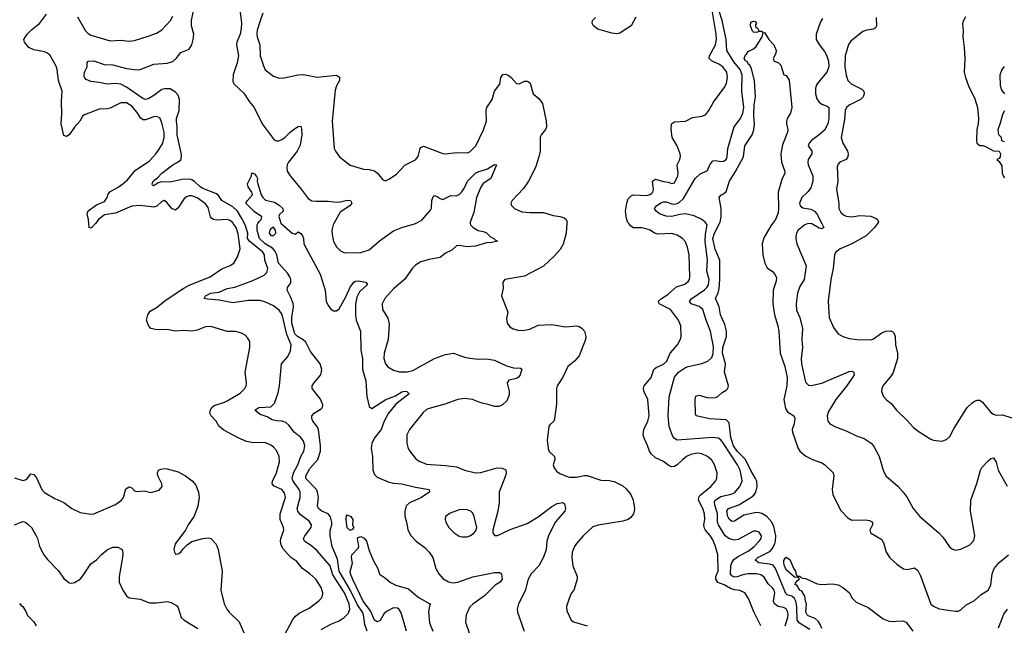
# Model space of a CAD drawing. Header units: inches. Extents: x 2001573 to 2220545, y 644482 to 846830.
# Tile 156 of 256: x 2061267 to 2068489, y 697053 to 701495. Entities that reach past the tile are written whole.
import ezdxf

# ---------------------------------------------------------------- set-up
doc = ezdxf.new("R2010")
doc.units = ezdxf.units.IN
doc.header["$MEASUREMENT"] = 0
doc.layers.add('C0669', color=7, linetype='Continuous')
doc.layers.add('C0760', color=7, linetype='Continuous')

msp = doc.modelspace()

# ---------------------------------------------------------------- linework, layer by layer
at = {"layer": 'C0669', "color": 5}
for points, elevation in [([(2061822.2, 700000), (2061796.5, 699970), (2061790, 699965.1), (2061776, 699970), (2061774.1, 700000)], 380), ([(2063170, 696907.7), (2063270, 697094.4), (2063290, 697119.5), (2063317.8, 697142.2), (2063390, 697179.5), (2063464.2, 697235.8), (2063478, 697250), (2063488.2, 697270), (2063489.7, 697290), (2063478, 697330), (2063438.7, 697390), (2063396.4, 697430), (2063340.3, 697470), (2063299.9, 697519.9), (2063256.4, 697550), (2063197.1, 697617.1), (2063184, 697644), (2063179.8, 697670), (2063182.8, 697690), (2063203.9, 697750), (2063201.8, 697770), (2063177.7, 697830), (2063176.9, 697870), (2063216.5, 697990), (2063210, 698023.6), (2063190, 698049.8), (2063133, 698073), (2063119.4, 698090), (2063120.9, 698110), (2063149.9, 698170), (2063172.9, 698252.9), (2063170.7, 698290.7), (2063150, 698336.2), (2063130, 698359.7), (2063110, 698374.7), (2063072.1, 698392.1), (2062970, 698393), (2062930, 698401.3), (2062870, 698426.9), (2062764.6, 698484.6), (2062731.3, 698510), (2062708, 698550), (2062671.5, 698590), (2062661.6, 698610), (2062666.5, 698633.5), (2062676.2, 698650), (2062694.1, 698665.9), (2062770, 698689.4), (2062790, 698700.2), (2062883.3, 698756.7), (2062917.4, 698790), (2062928.2, 698810), (2062931.3, 698830), (2062921.7, 698910), (2062956.4, 699090), (2062954, 699134), (2062939.5, 699159.5), (2062920.2, 699180.2), (2062895.3, 699195.3), (2062850, 699207.3), (2062790, 699207.8), (2062670, 699243.6), (2062630, 699242.4), (2062570, 699217.4), (2062530, 699211.2), (2062470, 699216), (2062410, 699211.3), (2062350, 699223.5), (2062290, 699219.1), (2062262.5, 699222.5), (2062228.7, 699230), (2062212.5, 699252.5), (2062198.4, 699290), (2062206.3, 699330), (2062224, 699356), (2062270, 699384), (2062340.6, 699439.4), (2062470, 699526), (2062510, 699546.6), (2062664.7, 699610), (2062750, 699666.9), (2062810, 699691.7), (2062836.9, 699710), (2062864.7, 699755.3), (2062885.5, 699814.5), (2062870, 699923.7), (2062854.9, 699970), (2062833.6, 700000)], 380), ([(2063478.5, 697021.5), (2063550, 697060.6), (2063610, 697086.4), (2063648, 697110), (2063679.1, 697140.9), (2063689.8, 697170.2), (2063683, 697210), (2063649.9, 697290), (2063563.1, 697423.1), (2063544.8, 697490), (2063450, 697600.2), (2063410, 697634.1), (2063356.8, 697670), (2063349.8, 697690), (2063359.4, 697710), (2063405, 697770), (2063406.8, 697790), (2063390, 697817.2), (2063325.2, 697865.2), (2063306.1, 697890), (2063303.2, 697910), (2063324.3, 697990), (2063324.1, 698030), (2063317.3, 698050), (2063272.1, 698110), (2063265.5, 698130), (2063275.4, 698170), (2063307.4, 698230), (2063329.9, 698290.1), (2063350.6, 698330), (2063358.3, 698370), (2063350, 698402.9), (2063328.6, 698430), (2063279.8, 698470), (2063241.3, 698521.3), (2063220, 698540), (2063193.2, 698550), (2063150, 698551.8), (2063119, 698559), (2063082.8, 698582.8), (2063030, 698599.8), (2062991.8, 698630), (2063021.2, 698650), (2063110, 698656), (2063137, 698683), (2063162.1, 698757.9), (2063173.6, 698810), (2063188.3, 698970), (2063234.5, 699025.5), (2063253.8, 699066.2), (2063259.4, 699110), (2063226.3, 699186.3), (2063193.1, 699333.1), (2063170, 699364.6), (2063130, 699396.5), (2063070, 699423.1), (2063030, 699435.1), (2062944.6, 699435.4), (2062830, 699419.3), (2062730, 699437.1), (2062644, 699444), (2062620.9, 699450), (2062629.8, 699470), (2062670, 699489), (2062730, 699497.6), (2062790, 699523.8), (2062845.8, 699534.2), (2062978.1, 699581.9), (2063060, 699620), (2063080.2, 699639.8), (2063087.2, 699670), (2063066.2, 699730), (2063062, 699770), (2063049.4, 699790), (2062953.4, 699870), (2062938.4, 699890), (2062940.1, 699930), (2062923.4, 699983.4), (2062915.3, 700000)], 360), ([(2063814.6, 697010), (2063798.4, 697058.4), (2063789.9, 697130), (2063781.1, 697150), (2063743.7, 697203.7), (2063692.3, 697312.3), (2063611.3, 697450), (2063598.6, 697538.6), (2063559.9, 697630), (2063545, 697710), (2063545.6, 697750), (2063556.5, 697790), (2063557.2, 697810), (2063547.3, 697847.3), (2063528.7, 697870), (2063482.8, 697890), (2063459.2, 697910), (2063451.7, 697930), (2063458.8, 697990), (2063452.7, 698030), (2063444.1, 698050), (2063365.4, 698130), (2063365.9, 698150), (2063396, 698204), (2063453.4, 698270), (2063472.5, 698330), (2063472.3, 698370), (2063458, 698490), (2063449.8, 698510), (2063418.5, 698550), (2063411, 698570), (2063409.8, 698590), (2063426, 698610), (2063479.2, 698640.8), (2063488.5, 698650), (2063491.8, 698670), (2063472.7, 698712.7), (2063411.5, 698790), (2063413, 698810), (2063425.4, 698830), (2063474.8, 698890), (2063484.4, 698930), (2063471.2, 698970), (2063400.1, 699060.1), (2063365.2, 699130), (2063347.3, 699147.3), (2063303.9, 699170), (2063285.9, 699190), (2063262.3, 699270), (2063262.3, 699310), (2063274.5, 699390), (2063273.4, 699413.4), (2063257, 699457), (2063228, 699510), (2063232, 699530), (2063254.8, 699565.2), (2063255.5, 699590), (2063249.1, 699610), (2063233.7, 699633.7), (2063166, 699710), (2063153, 699770), (2063139.5, 699799.5), (2063120.3, 699820.3), (2063067.2, 699850), (2063025.8, 699890), (2063008.9, 699950), (2063009, 699990), (2063014.8, 700000)], 340), ([(2063184.3, 700000), (2063266, 699930), (2063290, 699922), (2063310, 699938.8), (2063330, 699927.7), (2063342.4, 699910), (2063348.5, 699890), (2063350.7, 699850), (2063470, 699628.2), (2063508.4, 699510), (2063514.8, 699430), (2063530, 699397.4), (2063550, 699371.8), (2063570, 699358.7), (2063590, 699360.3), (2063610, 699374.9), (2063658.2, 699461.8), (2063690, 699532.4), (2063717.6, 699570), (2063730, 699577.8), (2063750, 699580.3), (2063806, 699570), (2063816.3, 699556.3), (2063816.3, 699550), (2063760.5, 699499.5), (2063741, 699459), (2063730.8, 699409.2), (2063729.3, 699329.3), (2063734.7, 699290), (2063767.6, 699210), (2063770.2, 699070), (2063781.1, 699010), (2063781.1, 698930), (2063804.8, 698844.8), (2063813.9, 698730), (2063830, 698657.3), (2063850, 698643.7), (2063952.6, 698710), (2064023.5, 698736.5), (2064070, 698765.3), (2064090, 698770.1), (2064106.9, 698766.9), (2064123, 698750), (2064025.2, 698674.8), (2063971.1, 698610), (2063940.5, 698550), (2063917.5, 698490), (2063872.4, 698430), (2063849.3, 698390), (2063845.8, 698350), (2063854.9, 698290), (2063858, 698190), (2063870, 698158.8), (2063890, 698139.1), (2063970, 698104.2), (2064010, 698094.9), (2064070, 698090.9), (2064170, 698066.8), (2064270.8, 698050), (2064273.4, 698030), (2064210, 697989), (2064126.4, 697950), (2064101.3, 697930), (2064092, 697890), (2064092.2, 697852.2), (2064105.5, 697810), (2064114.6, 697754.6), (2064134.7, 697714.7), (2064175.5, 697670), (2064241.2, 697621.2), (2064271.6, 697590), (2064296.5, 697550), (2064318.7, 697470), (2064340.3, 697430), (2064370, 697396.4), (2064411.3, 697371.3), (2064445.5, 697365.5), (2064481.2, 697370), (2064590, 697409.5), (2064750, 697439.6), (2064790, 697440.5), (2064802, 697430), (2064804.9, 697390), (2064790.4, 697370), (2064753.7, 697346.3), (2064675.8, 697270), (2064590, 697207.6), (2064570, 697187.3), (2064542, 697130), (2064535.9, 697075.9), (2064567.3, 696990)], 340), ([(2063571, 700000), (2063565.4, 699990), (2063556.5, 699950), (2063558.2, 699918.2), (2063569.2, 699869.2), (2063590.4, 699830), (2063619.6, 699799.6), (2063650, 699784.9), (2063770, 699786.2), (2063830, 699807.6), (2063906.9, 699873.1), (2064010, 699945.8), (2064070, 699971.8), (2064163.4, 699996.6), (2064170.2, 700000)], 360), ([(2064571.5, 700000), (2064572.7, 699990), (2064593.4, 699970), (2064630, 699948.5), (2064670, 699941.3), (2064690, 699932), (2064721.1, 699901.1), (2064746, 699890), (2064756.8, 699876.8), (2064771.3, 699870), (2064730, 699859.6), (2064690, 699858.9), (2064610, 699833.1), (2064550, 699828.9), (2064490, 699839.7), (2064470, 699836.4), (2064436.1, 699803.9), (2064390, 699782), (2064350.2, 699749.8), (2064270, 699736.5), (2064210, 699719.2), (2064170, 699693.6), (2064148, 699672), (2064089.1, 699590), (2064010, 699521.5), (2063944.6, 699450), (2063925.3, 699410), (2063928.5, 699370), (2063966.8, 699306.8), (2063976.3, 699263.7), (2063969.1, 699150), (2063940.8, 699050), (2063936.9, 699010), (2063950.2, 698970.2), (2063968.3, 698948.3), (2064010, 698924.4), (2064050, 698912.6), (2064108.5, 698911.6), (2064150, 698922.4), (2064309.9, 699010.1), (2064390, 699040.2), (2064447.9, 699047.9), (2064530, 699020.3), (2064570, 699013.1), (2064630, 699004.4), (2064690, 699006.4), (2064750, 698998.4), (2064837, 698957), (2064890, 698941.3), (2064939.5, 698939.5), (2064950, 698931.3), (2064936.9, 698890), (2064926, 698874), (2064910, 698864), (2064854.8, 698850), (2064844.7, 698835.3), (2064842, 698830), (2064856.4, 698770), (2064856.7, 698743.3), (2064840.9, 698699.1), (2064807.3, 698670), (2064782.6, 698657.4), (2064750, 698656.9), (2064710, 698671), (2064650, 698684), (2064588.8, 698708.8), (2064530, 698716.8), (2064480.7, 698710), (2064385.4, 698674.6), (2064270, 698644.2), (2064250, 698635.1), (2064226.9, 698613.1), (2064125.3, 698490), (2064105.7, 698450), (2064106.4, 698390), (2064117.6, 698350), (2064128.5, 698330), (2064173.8, 698273.8), (2064196.9, 698256.9), (2064250, 698234.3), (2064390, 698225), (2064470, 698214.2), (2064530, 698191.4), (2064610, 698171.3), (2064650, 698173.6), (2064770, 698208.9), (2064805.7, 698205.7), (2064832, 698192), (2064834.9, 698170), (2064830.4, 698150), (2064784.9, 698030), (2064784.2, 697950), (2064775.2, 697890), (2064738, 697750), (2064737.3, 697730), (2064750, 697711), (2064770.9, 697710.9), (2064865.4, 697754.6), (2064990, 697800.7), (2065070, 697848), (2065170, 697924), (2065210, 697945.5), (2065250, 697952.9), (2065263.1, 697943.1), (2065270.3, 697910.4), (2065265.3, 697890), (2065194.7, 697810), (2065145.8, 697710), (2065134.5, 697670), (2065128.3, 697608.3), (2065108.6, 697551.4), (2065076.1, 697490), (2065019.6, 697430), (2064997.3, 697390), (2064975.1, 697304.9), (2064925.3, 697210), (2064915.8, 697170), (2064918.4, 697150), (2064967.4, 697010)], 360), ([(2065281.2, 700000), (2065275.9, 699930), (2065252.5, 699847.5), (2065231.5, 699810), (2065190, 699762.6), (2065110, 699688.2), (2064970, 699613.3), (2064824.7, 699590), (2064810.8, 699570), (2064814, 699526), (2064801, 699470), (2064846.8, 699350), (2064837.5, 699302.5), (2064843.8, 699270), (2064862.5, 699242.5), (2064886.4, 699226.4), (2064930, 699215.3), (2064970, 699216.5), (2065010, 699226), (2065070, 699254.9), (2065170, 699260.2), (2065270, 699242.6), (2065350, 699249.1), (2065370, 699244.4), (2065390, 699232.8), (2065408.9, 699210), (2065418.6, 699170), (2065416.5, 699150), (2065370.2, 699030), (2065336.1, 698990), (2065286.9, 698950), (2065250, 698873.3), (2065210.2, 698809.9), (2065204.7, 698790), (2065203.5, 698676.5), (2065190, 698568), (2065185.5, 698550), (2065156.5, 698523.5), (2065148.2, 698510), (2065136.5, 698410), (2065142.2, 698350), (2065150, 698328.5), (2065190.6, 698290), (2065193, 698270), (2065180.2, 698230), (2065186.8, 698206.8), (2065204.5, 698184.5), (2065230, 698166.4), (2065270, 698148), (2065299.9, 698139.9), (2065350, 698139), (2065408.8, 698151.2), (2065430, 698151.3), (2065530, 698117.2), (2065590, 698116.1), (2065627.1, 698107.1), (2065690, 698075.8), (2065714.4, 698054.4), (2065750, 698012.7), (2065767.9, 697970), (2065776.1, 697910), (2065774.3, 697890), (2065768.9, 697871.1), (2065750, 697842.7), (2065730, 697829.3), (2065690, 697816.2), (2065510, 697788.3), (2065470, 697775.4), (2065400.3, 697710), (2065350, 697653.6), (2065335.3, 697630), (2065320.3, 697590), (2065317.6, 697550), (2065324.4, 697490), (2065357.1, 697410), (2065357.1, 697390), (2065330.4, 697310), (2065314.9, 697290), (2065296.4, 697250), (2065278, 697190), (2065279.1, 697159.1), (2065311, 697090), (2065330, 697077.3), (2065428.8, 697048.8)], 380), ([(2066703, 697050), (2066650.7, 697150.7), (2066612, 697250), (2066585.1, 697290), (2066550, 697307.9), (2066510, 697312.8), (2066481.8, 697321.8), (2066433.1, 697350), (2066387.3, 697367.3), (2066372, 697390), (2066373.2, 697410), (2066390.5, 697450.5), (2066388.1, 697570), (2066370.6, 697630), (2066350, 697679.7), (2066330, 697715), (2066297.3, 697750), (2066286.9, 697770), (2066284.9, 697790), (2066291.4, 697830), (2066288.9, 697870), (2066277, 697910), (2066246.8, 697970), (2066247.8, 697990), (2066256.3, 698003.7), (2066336.8, 698070), (2066370.8, 698110), (2066380.3, 698130), (2066383.5, 698170), (2066363.8, 698230), (2066343.3, 698263.3), (2066311, 698291), (2066270, 698311.5), (2066235.2, 698315.2), (2066190, 698305.5), (2066157, 698290), (2066130, 698269.8), (2066090, 698228.7), (2066070, 698216.8), (2066050, 698214.6), (2066030, 698222), (2065990, 698255.3), (2065930, 698282.4), (2065899.8, 698310), (2065886.4, 698330), (2065872.7, 698372.7), (2065846.3, 698426.3), (2065840.7, 698450), (2065844.5, 698490), (2065874.8, 698550), (2065885, 698590), (2065874, 698710), (2065845.1, 698770), (2065842, 698790), (2065848.5, 698810), (2065898, 698870), (2065918.3, 698930), (2065936, 698944), (2065990, 698969.2), (2066013.1, 698990), (2066039.3, 699050), (2066092.6, 699110), (2066112.5, 699147.5), (2066118, 699170), (2066115.8, 699250), (2066099.3, 699290), (2066039.8, 699370), (2065958.3, 699410), (2065952.3, 699430), (2065974, 699450), (2066021.6, 699478.4), (2066085.6, 699534.4), (2066145.4, 699554.6), (2066170, 699573.7), (2066179.3, 699590), (2066182.9, 699610), (2066176.8, 699770), (2066166.2, 699826.2), (2066150, 699865.6), (2066129.8, 699889.9), (2066090, 699915.6), (2066050, 699925.6), (2065950, 699921.9), (2065924, 699930), (2065891.3, 699951.3), (2065870, 699958.9), (2065830, 699967.9), (2065770, 699968.4), (2065750, 699981.3), (2065734.2, 700000)], 380), ([(2066882.6, 697050), (2066901.4, 697110), (2066904.3, 697130), (2066901.3, 697150), (2066890, 697172.8), (2066870, 697183.2), (2066830, 697191.9), (2066802.9, 697210), (2066795.9, 697230), (2066806.8, 697290), (2066801.6, 697310), (2066788.6, 697328.6), (2066756.5, 697356.5), (2066726.4, 697406.4), (2066702.7, 697422.7), (2066670.3, 697430.4), (2066609.2, 697430.8), (2066570, 697424.1), (2066530, 697407.6), (2066510, 697406.2), (2066490, 697415.9), (2066481.5, 697430), (2066483.1, 697490), (2066489.6, 697510.4), (2066505, 697535), (2066539.5, 697560.5), (2066610, 697597.4), (2066654.4, 697630), (2066692.1, 697670), (2066705.1, 697690), (2066707.8, 697710), (2066690, 697735.8), (2066670, 697743.5), (2066650, 697744), (2066536.7, 697683.3), (2066510, 697678.5), (2066490, 697681.7), (2066469.6, 697689.6), (2066442.5, 697710), (2066391.7, 697790), (2066386.2, 697810), (2066385.7, 697870), (2066364.6, 697935.4), (2066362.7, 697957.3), (2066368.9, 697971.1), (2066410, 697997.6), (2066485.4, 698014.6), (2066510, 698025.1), (2066549.8, 698070), (2066565.7, 698110), (2066564.9, 698130), (2066550.9, 698190), (2066533.1, 698230), (2066430, 698385.5), (2066410, 698412.5), (2066390, 698426.3), (2066350, 698429.2), (2066090, 698411.7), (2066070, 698422.2), (2066058.8, 698438.8), (2066029.9, 698510), (2066023.2, 698590), (2066031.7, 698728.3), (2066070, 698871.7), (2066100.3, 698910), (2066150, 698943), (2066170, 698951.8), (2066270, 698972.9), (2066315.1, 698990), (2066343.3, 699016.7), (2066354.5, 699045.5), (2066355.8, 699095.8), (2066333.3, 699210), (2066302.5, 699290), (2066278.8, 699370), (2066251.3, 699391.3), (2066192.3, 699410), (2066180.5, 699430), (2066196.5, 699450), (2066290, 699514.5), (2066307.1, 699530), (2066319, 699550), (2066323.2, 699590), (2066308.1, 699650), (2066312.3, 699730), (2066294.8, 699870), (2066297.5, 699922.5), (2066309.8, 699990), (2066302.4, 700000)], 360), ([(2067062.8, 697022.8), (2066987.7, 697067.7), (2066970.5, 697090), (2066967.1, 697190), (2066958.7, 697230), (2066950, 697248.7), (2066930, 697265.4), (2066897, 697277), (2066886.6, 697286.6), (2066810.3, 697470.3), (2066793.4, 697493.4), (2066770, 697501.6), (2066689.6, 697510), (2066661.4, 697530), (2066680.7, 697550), (2066770, 697594.2), (2066787.3, 697612.7), (2066804.8, 697650), (2066811.2, 697670), (2066813.2, 697710), (2066797.3, 697777.3), (2066783.4, 697810), (2066746.9, 697850), (2066710, 697872.3), (2066690, 697878.9), (2066670, 697880.9), (2066578.5, 697861.5), (2066510, 697815.9), (2066490, 697813.8), (2066470, 697832.2), (2066462.3, 697850), (2066453, 697890), (2066466, 697910), (2066542.8, 697937.2), (2066630, 697990.6), (2066651.7, 698008.3), (2066666.7, 698030), (2066677.4, 698070), (2066672.7, 698110), (2066664.4, 698130), (2066628.7, 698188.7), (2066590.9, 698270), (2066529.7, 698329.7), (2066503.2, 698370), (2066483.5, 698430), (2066470, 698537.7), (2066450, 698558.9), (2066327.6, 698567.6), (2066229.5, 698589.5), (2066223.3, 698603.3), (2066221.4, 698710), (2066226.9, 698733.1), (2066250, 698740.2), (2066310, 698724.1), (2066350, 698720.6), (2066370, 698723.8), (2066388.1, 698731.9), (2066420.4, 698759.6), (2066450, 698776.9), (2066460.3, 698790), (2066465.6, 698810), (2066437, 698910), (2066443.9, 698970), (2066421.2, 699050), (2066424.9, 699090), (2066450.3, 699170), (2066451.5, 699210), (2066438.5, 699258.5), (2066407.6, 699330), (2066398.2, 699390), (2066370.5, 699450), (2066389.3, 699490.7), (2066397, 699523), (2066401.8, 699590), (2066401.5, 699730), (2066367.6, 699812.4), (2066351.1, 699890), (2066362.1, 699930), (2066399.5, 700000)], 340), ([(2066789.3, 700000), (2066776.6, 699983.4), (2066725, 699895), (2066713, 699850), (2066717.2, 699770), (2066731.3, 699710), (2066750, 699675.8), (2066787.7, 699647.8), (2066803.8, 699630), (2066815.8, 699610), (2066817.7, 699597.7), (2066813.7, 699570), (2066793.2, 699510), (2066792, 699410), (2066803.5, 699330), (2066828.4, 699250), (2066836.2, 699210), (2066844.3, 699050), (2066879, 698950), (2066895.7, 698870), (2066893.6, 698810), (2066872.4, 698710), (2066883.1, 698643.1), (2066897.6, 698617.6), (2066944.9, 698590), (2066952.8, 698572.8), (2066947.7, 698530), (2066933.8, 698490), (2066934.3, 698470), (2066977.1, 698350), (2066990, 698330.7), (2067033.5, 698293.5), (2067081, 698270), (2067150, 698244.9), (2067170, 698232), (2067234.9, 698170), (2067239.3, 698150), (2067227.3, 698050), (2067230.6, 698010), (2067290, 697894), (2067340.9, 697840.9), (2067370, 697824), (2067470, 697826.8), (2067501, 697821), (2067522, 697810), (2067521, 697790), (2067502, 697750), (2067507.7, 697730), (2067590, 697682), (2067604.9, 697650), (2067621.6, 697590), (2067650, 697547.3), (2067700.6, 697500.6), (2067750, 697466), (2067777.5, 697462.5), (2067830, 697474), (2067854.9, 697454.9), (2067874.7, 697414.7), (2067950, 697208), (2067970, 697192.7), (2068010, 697173), (2068130, 697155.5), (2068150, 697156.3), (2068170, 697166.8), (2068210, 697204), (2068270, 697234.8), (2068320.4, 697279.6), (2068370, 697310.4), (2068390, 697346.8), (2068400.8, 697430), (2068414.5, 697470), (2068450, 697513), (2068520.4, 697570)], 340), ([(2067149.8, 700000), (2067164.9, 699970), (2067150, 699961.3), (2067130, 699966.6), (2067076.7, 699996.7), (2067050, 699999.1), (2067026.9, 699990), (2066978, 699950), (2066965.6, 699930), (2066960.2, 699910), (2066959.1, 699890), (2066966.7, 699850), (2067035.8, 699690), (2067020.2, 699590), (2066990, 699538.3), (2066971.6, 699490), (2066962.9, 699410), (2066965.1, 699365.1), (2066990.2, 699310), (2067008.1, 699230), (2067005, 699150), (2067008.6, 699090), (2066999.3, 699010), (2067001.5, 698970), (2067030, 698836), (2067053.7, 698813.7), (2067072, 698812), (2067149.6, 698830), (2067350, 698915.3), (2067370, 698916.3), (2067386, 698910), (2067386.9, 698890), (2067376.3, 698870), (2067332.4, 698807.6), (2067252.2, 698710), (2067199.6, 698620.4), (2067190.3, 698590), (2067194, 698550), (2067210.4, 698530), (2067250, 698507.4), (2067330, 698478.5), (2067410, 698439.1), (2067462, 698422), (2067512.2, 698390), (2067530.3, 698370), (2067570.4, 698290), (2067599.3, 698190), (2067620.5, 698150), (2067710.2, 698070.2), (2067746.4, 698030), (2067776.4, 697990), (2067820.4, 697910), (2067868.2, 697850), (2068010, 697727.7), (2068038.3, 697698.3), (2068087.8, 697627.8), (2068110, 697610.5), (2068130, 697603), (2068169.5, 697610.5), (2068236.6, 697643.4), (2068265.1, 697674.9), (2068273.6, 697710), (2068241.7, 697890), (2068242.6, 697970), (2068286.6, 698093.4), (2068314, 698190), (2068324.2, 698210), (2068370, 698260.3), (2068390, 698275.8), (2068410, 698280.5), (2068428.9, 698250), (2068442.9, 698190), (2068510, 698072.4)], 360), ([(2067558.5, 700000), (2067536, 699970), (2067475.6, 699910), (2067370, 699851.9), (2067284.7, 699815.3), (2067251.5, 699788.4), (2067244.2, 699770), (2067233.8, 699670), (2067215.8, 699590), (2067196.5, 699430), (2067205.3, 699310), (2067237.3, 699237.3), (2067270, 699190.8), (2067304.7, 699170), (2067350, 699155.5), (2067410, 699148.4), (2067510, 699146.7), (2067530, 699154), (2067590, 699197), (2067619, 699210), (2067653.3, 699213.3), (2067670, 699207.7), (2067678.5, 699198.6), (2067688.5, 699170), (2067691.7, 699110), (2067705.8, 699050), (2067706, 699010), (2067673.2, 698906.8), (2067658.2, 698881.8), (2067599.1, 698810), (2067590.6, 698790), (2067588.1, 698768.1), (2067604, 698730), (2067622, 698710), (2067659.2, 698679.2), (2067697.3, 698630), (2067776.2, 698556.2), (2067823.4, 698503.4), (2067857.5, 698477.5), (2067950, 698418.8), (2067970, 698410.8), (2068030, 698402.8), (2068065.4, 698414.6), (2068090, 698438.8), (2068121.8, 698498.2), (2068217.4, 698650), (2068250, 698683.1), (2068270, 698697.6), (2068290, 698704.4), (2068310, 698703.8), (2068330, 698690.5), (2068390, 698614.9), (2068410, 698601.3), (2068430, 698594.9), (2068475.6, 698595.6), (2068612.7, 698552.7)], 380), ([(2061230, 698134), (2061290, 698115.3), (2061317, 698123), (2061350, 698164), (2061370, 698158), (2061390, 698135.5), (2061428.7, 698048.7), (2061450, 698026.4), (2061524.1, 697984.1), (2061590, 697954.6), (2061648.9, 697908.9), (2061710, 697880.4), (2061790, 697868.4), (2061810, 697870.4), (2061970, 697939.5), (2062014.5, 697970), (2062029.7, 697990.4), (2062046.5, 698053.5), (2062070, 698067.3), (2062090, 698061), (2062110, 698038), (2062130, 698033.7), (2062180.3, 698040.3), (2062230, 698026), (2062290, 698044.6), (2062312.4, 698070), (2062309.6, 698090), (2062279.7, 698150), (2062277.6, 698170), (2062286, 698190), (2062302.5, 698197.5), (2062330, 698202.6), (2062350, 698201.1), (2062430, 698179.6), (2062483.8, 698150), (2062532.7, 698112.7), (2062559.5, 698079.5), (2062578.3, 698030), (2062584.2, 697990), (2062574.4, 697925.6), (2062547.2, 697852.8), (2062502.8, 697790), (2062482.8, 697750), (2062406.8, 697650), (2062398, 697610), (2062402, 697590), (2062410, 697574), (2062430, 697578), (2062448, 697590), (2062465.6, 697614.4), (2062496, 697644), (2062530, 697666.8), (2062609.6, 697690.4), (2062650, 697694), (2062670, 697690.7), (2062708.1, 697648.1), (2062724, 697610), (2062752, 697450), (2062742.4, 697310), (2062767.2, 697210), (2062786.4, 697170), (2062802.4, 697150), (2062877.5, 697077.5), (2062913.3, 696993.3)], 380), ([(2061230, 697788.9), (2061290, 697815.3), (2061310, 697808.8), (2061330, 697793.1), (2061352.7, 697770), (2061388.9, 697710), (2061398.3, 697690), (2061413.1, 697630), (2061444.9, 697570), (2061470, 697536.4), (2061550, 697454.4), (2061590, 697396.4), (2061630, 697363.8), (2061650, 697361.6), (2061670, 697366.4), (2061710, 697392.4), (2061730, 697414.9), (2061790, 697504.4), (2061830, 697533.4), (2061867.1, 697572.9), (2061910, 697606), (2061950, 697625.3), (2061986, 697626), (2062018, 697610), (2062022.5, 697582.5), (2062022, 697550), (2061997.4, 697410), (2061997.6, 697370), (2062023.1, 697310), (2062050, 697268), (2062070, 697255.5), (2062150, 697244.9), (2062218.7, 697218.7), (2062270, 697216.9), (2062350, 697228), (2062379, 697219), (2062418, 697198), (2062430, 697181), (2062450.4, 697110), (2062473.4, 697090), (2062574, 697030)], 360), ([(2064104.8, 697010), (2064064.6, 697144.6), (2064050, 697168.3), (2064037.7, 697177.7), (2064010, 697180.7), (2063962.5, 697157.5), (2063941.3, 697138.7), (2063910, 697087.6), (2063890, 697077.8), (2063870, 697091), (2063839.4, 697159.4), (2063786.1, 697230), (2063710, 697389.7), (2063694.6, 697430), (2063692.3, 697447.7), (2063709.4, 697509.4), (2063700.9, 697550), (2063704.5, 697570), (2063750, 697618), (2063754.5, 697630), (2063744, 697690), (2063750, 697698), (2063770, 697704), (2063779.9, 697699.9), (2063793, 697693), (2063810.5, 697670.5), (2063830, 697602), (2063858.8, 697530), (2063893.4, 697470), (2063906.8, 697426.8), (2063950, 697398.8), (2063985.8, 697365.8), (2064026.4, 697346.4), (2064119.8, 697319.8), (2064190, 697260.2), (2064270, 697212), (2064282, 697210), (2064275.3, 697204.7), (2064266.3, 697153.7), (2064273.1, 697070), (2064297.5, 697010)], 320), ([(2067150, 697029.7), (2067139.5, 697059.5), (2067122.8, 697082.8), (2067102, 697102), (2067050, 697122), (2067042, 697130), (2067034, 697150), (2067038, 697210), (2067030, 697228.7), (2067026.1, 697266.1), (2067003.1, 697303.1), (2066990, 697309.7), (2066966, 697346), (2066955.3, 697350), (2066958, 697362), (2066975.3, 697384.7), (2066986, 697390), (2066982, 697402), (2066950, 697406), (2066890, 697460.7), (2066875.6, 697490), (2066872.5, 697507.5), (2066872.9, 697527.1), (2066879, 697541), (2066890, 697552), (2066915.5, 697535.5), (2066946.4, 697466.4), (2066958, 697450), (2066962, 697422), (2066970, 697414), (2066990, 697412), (2067002, 697402), (2067030, 697396), (2067116.7, 697356.7), (2067150, 697352), (2067230, 697356), (2067270, 697350.8), (2067304.7, 697330), (2067350, 697294), (2067372.7, 697252.8), (2067403.6, 697223.6), (2067490, 697182.3), (2067600.4, 697100.4), (2067650, 697081.1), (2067744.4, 697084.4), (2067770, 697076.3), (2067817.1, 697010)], 320), ([(2061266, 697210), (2061271.3, 697210), (2061278, 697198), (2061290, 697191.3), (2061313.2, 697153.2), (2061324.5, 697124.5), (2061370, 697078), (2061388.2, 697048.2)], 340), ([(2068445.3, 697034.7), (2068485.6, 697134.4), (2068512.8, 697170)], 320)]:
    msp.add_lwpolyline(points, dxfattribs=dict(at, elevation=elevation))
for points, elevation in [([(2063130, 699974), (2063110, 699962), (2063101, 699950), (2063097.3, 699930), (2063110, 699911), (2063130, 699911), (2063145.2, 699930), (2063144, 699950)], 340), ([(2063690, 697749.3), (2063670, 697768), (2063661.8, 697830), (2063664.6, 697855.4), (2063670, 697864), (2063696, 697850), (2063711.3, 697830), (2063707.1, 697787.1), (2063718, 697770), (2063705.4, 697754.6)], 320), ([(2064542.3, 697902.3), (2064490, 697899.1), (2064424.9, 697875), (2064390.6, 697850), (2064386.7, 697830), (2064392.4, 697810), (2064415.8, 697770), (2064452.7, 697730), (2064490, 697707), (2064510, 697702.6), (2064550, 697701.3), (2064570, 697708.2), (2064594.5, 697725.5), (2064613.6, 697746.4), (2064619.5, 697770), (2064599.7, 697850), (2064590, 697875.1), (2064577, 697890)], 360)]:
    msp.add_lwpolyline(points, close=True, dxfattribs=dict(at, elevation=elevation))
at = {"layer": 'C0760', "color": 5}
for points, elevation in [([(2062915.3, 700000), (2062897.3, 700037.3), (2062864.3, 700090), (2062830, 700122.1), (2062750, 700169.1), (2062725.8, 700205.8), (2062710, 700218.8), (2062610, 700256.6), (2062589.9, 700270), (2062549.3, 700309.3), (2062530, 700319.9), (2062510, 700324.2), (2062457, 700323), (2062370, 700303.9), (2062310, 700305.6), (2062282, 700298), (2062250, 700276.2), (2062241.5, 700281.4), (2062238.7, 700290), (2062245.1, 700310), (2062281.3, 700338.7), (2062309.6, 700370.4), (2062390, 700431.5), (2062430, 700451.6), (2062452.6, 700470), (2062452.9, 700507.1), (2062423.1, 700650), (2062422.6, 700710), (2062416.2, 700750), (2062416.9, 700770), (2062437.1, 700830), (2062440.3, 700910), (2062430, 700940.6), (2062410, 700964.3), (2062370, 700987.3), (2062330, 700988.7), (2062310, 700982.8), (2062250, 700938.2), (2062210, 700914.7), (2062190, 700909), (2062170, 700917.5), (2062050, 701000.2), (2062010, 701022.2), (2061970, 701026.8), (2061910, 701021.6), (2061850, 701035.3), (2061790, 701041.3), (2061755.9, 701055.9), (2061742.7, 701070), (2061740.1, 701080.1), (2061743, 701110), (2061760.9, 701150), (2061761.5, 701178.5), (2061769.5, 701190.5), (2061810, 701193.4), (2061887, 701167), (2061950, 701163.1), (2062050, 701137.2), (2062130, 701126.7), (2062150, 701129), (2062250, 701169.1), (2062350, 701176), (2062390, 701189.2), (2062414.7, 701210), (2062450, 701253.4), (2062510, 701279.5), (2062528.6, 701310), (2062540.2, 701350), (2062544.9, 701390), (2062526.4, 701450), (2062527.1, 701490), (2062552.6, 701607.4)], 360), ([(2062880.2, 701590), (2062893.4, 701470), (2062892.5, 701430), (2062884.4, 701390), (2062859, 701330), (2062858, 701310), (2062871.2, 701228.8), (2062861.9, 701178.2), (2062832, 701090), (2062830, 701041), (2062841.2, 701021.2), (2062910, 700954.9), (2062952, 700892.1), (2062986.4, 700850), (2063044.6, 700730), (2063134.7, 700614.7), (2063150, 700607.2), (2063167.4, 700607.4), (2063190, 700616.5), (2063211.5, 700630), (2063251.5, 700670), (2063290, 700698.7), (2063310, 700712.7), (2063330, 700714.8), (2063335.2, 700695.3), (2063335.8, 700650), (2063324.6, 700575.4), (2063301.7, 700530), (2063239.6, 700450), (2063229.2, 700430), (2063225.8, 700410), (2063230, 700384.9), (2063250, 700350.4), (2063332.9, 700252.9), (2063384, 700184), (2063410, 700167.3), (2063442.9, 700162.9), (2063530, 700163.2), (2063590, 700156.6), (2063620.9, 700159.1), (2063670, 700171.6), (2063694, 700170), (2063703, 700150), (2063687.7, 700130), (2063617.6, 700082.4), (2063571, 700000)], 360), ([(2066302.4, 700000), (2066295.1, 700010), (2066270, 700029.8), (2066215.2, 700055.2), (2066149.8, 700069.9), (2066110, 700066), (2066050, 700052.1), (2066010, 700053.5), (2065961, 700070), (2065934.8, 700090), (2065923.5, 700110), (2065938.2, 700130), (2065970, 700152.2), (2065990, 700159.8), (2066010, 700159.8), (2066050, 700144.6), (2066070, 700142.8), (2066090, 700145.9), (2066105.3, 700154.7), (2066135.7, 700184.3), (2066222.6, 700330), (2066256.9, 700363.1), (2066312.2, 700387.8), (2066330, 700430.3), (2066350, 700460.7), (2066370, 700463.2), (2066410, 700453.7), (2066430, 700457.3), (2066448, 700470), (2066456.8, 700490), (2066462, 700550), (2066507.4, 700710), (2066552.8, 700770), (2066571.2, 700808.8), (2066578.7, 700850), (2066563.4, 700970), (2066566.8, 701090), (2066550.9, 701130), (2066506.2, 701186.2), (2066454.5, 701270), (2066448.1, 701350), (2066420.6, 701490), (2066383.1, 701603.1)], 360), ([(2061774.1, 700000), (2061772.3, 700030), (2061761.5, 700070), (2061770, 700093.1), (2061830, 700137.2), (2061890, 700160.4), (2061909.6, 700190), (2061914.2, 700210), (2061928.4, 700231.6), (2061990, 700266), (2062023.1, 700290), (2062058.5, 700321.5), (2062113.3, 700390), (2062220, 700460), (2062265.1, 700510), (2062290, 700545.3), (2062316.1, 700590), (2062326.5, 700630), (2062325.7, 700670), (2062310, 700738), (2062294, 700774), (2062270, 700786), (2062250, 700783.1), (2062190, 700760.2), (2062170, 700760.7), (2062154.4, 700774.4), (2062130, 700814), (2062090, 700860.6), (2062050, 700885), (2062010, 700886.2), (2061930, 700846), (2061910, 700840.9), (2061850, 700838.4), (2061742.5, 700797.5), (2061731.1, 700788.9), (2061708.9, 700750), (2061670, 700707.8), (2061630, 700651.5), (2061610, 700638), (2061590, 700644.5), (2061572.3, 700730), (2061576.2, 700803.8), (2061574.2, 700894.2), (2061579.9, 700970), (2061551.1, 701050), (2061542.2, 701130), (2061535, 701155), (2061490, 701231.5), (2061471.5, 701250), (2061450, 701258.7), (2061370, 701274.5), (2061334.5, 701290), (2061302, 701330), (2061298.4, 701350), (2061322, 701390), (2061356.6, 701423.4), (2061413.6, 701466.4), (2061465, 701535)], 380), ([(2061690, 701516), (2061750, 701414), (2061770, 701393), (2061790, 701381.4), (2061930, 701340.2), (2062005.8, 701345.8), (2062070, 701337.4), (2062110, 701343.1), (2062210, 701373.1), (2062270, 701396.9), (2062310, 701419.6), (2062372.3, 701490), (2062390, 701521.6)], 380), ([(2063050, 701542.7), (2063030, 701486.6), (2063010, 701417.2), (2063007.3, 701390), (2063008.9, 701368.9), (2063027.9, 701310), (2063030.2, 701230.2), (2063055.6, 701155.6), (2063068.4, 701128.4), (2063130, 701080.3), (2063170, 701066.9), (2063207.9, 701067.9), (2063310, 701090.9), (2063350, 701093.6), (2063450, 701074.6), (2063590, 701087), (2063612.8, 701072.8), (2063611.7, 701050), (2063591.5, 701010), (2063581.6, 700978.4), (2063559.7, 700750), (2063574.4, 700550), (2063583.8, 700530), (2063613.4, 700490), (2063690, 700428.5), (2063790, 700398.9), (2063830, 700396.5), (2063870, 700385.3), (2063892.7, 700370), (2063930, 700320.7), (2063950, 700314), (2063975.9, 700324.1), (2064030, 700362), (2064093.1, 700426.9), (2064170, 700466.7), (2064188.7, 700491.3), (2064205.4, 700550), (2064210, 700557.1), (2064230, 700567), (2064370, 700513.4), (2064390, 700511.3), (2064470, 700521.1), (2064550, 700518.4), (2064570, 700526.7), (2064612.8, 700570), (2064670, 700686.8), (2064691.5, 700750), (2064689.6, 700830), (2064693.6, 700850), (2064732, 700910), (2064749.7, 700970.3), (2064790, 701021), (2064796.9, 701070), (2064810, 701094), (2064830, 701094.3), (2064850, 701087.4), (2064871.6, 701071.6), (2064910, 701028.2), (2064930, 701024.9), (2064970, 701043.1), (2064990, 701045.3), (2064999.7, 701039.7), (2065010.3, 701030), (2065032.4, 700950), (2065075.8, 700915.8), (2065101, 700881), (2065128, 700750), (2065131.3, 700710), (2065123.1, 700690), (2065091.7, 700650), (2065085.5, 700630), (2065083.6, 700530), (2065075.2, 700490), (2065050.2, 700409.8), (2064999.5, 700310), (2064963.6, 700256.4), (2064879.1, 700170), (2064870.6, 700150), (2064873.2, 700133.2), (2064896, 700110), (2064950, 700086.4), (2065010, 700080.3), (2065110, 700079.6), (2065179.6, 700059.6), (2065232.3, 700052.3), (2065261.8, 700041.8), (2065274.9, 700030), (2065282, 700010), (2065281.2, 700000)], 380), ([(2065734.2, 700000), (2065727.7, 700007.7), (2065716.7, 700036.7), (2065711.6, 700090), (2065719.2, 700150), (2065730, 700180.3), (2065754.8, 700205.2), (2065770, 700209.2), (2065866.2, 700206.2), (2065890, 700211.7), (2065900.6, 700219.4), (2065911.9, 700230), (2065916.1, 700250), (2065909.8, 700310), (2065930, 700324.7), (2065990, 700307.3), (2066023.4, 700303.4), (2066050, 700293), (2066070, 700297.3), (2066093.8, 700350), (2066097.2, 700370), (2066088.5, 700430), (2066109.6, 700470), (2066113.1, 700493.1), (2066111.6, 700510), (2066088.3, 700570), (2066052.1, 700632.1), (2066046.3, 700693.7), (2066048.5, 700730), (2066070, 700746.5), (2066150, 700751.6), (2066202.5, 700777.5), (2066272.6, 700787.4), (2066299.3, 700800.7), (2066322.7, 700830), (2066356.2, 700890), (2066438.5, 701001.5), (2066452.2, 701030), (2066459.5, 701070), (2066452.8, 701110), (2066424.4, 701150), (2066396, 701170), (2066346, 701190), (2066325, 701210), (2066326.5, 701230), (2066371.3, 701310), (2066378.9, 701350), (2066375.7, 701390), (2066348.6, 701550)], 380), ([(2065786.9, 701513.1), (2065752.7, 701450), (2065670, 701396.1), (2065650, 701391.8), (2065610, 701396.7), (2065506.6, 701426.6), (2065475.1, 701450), (2065466, 701470), (2065467.3, 701490), (2065489.8, 701510.3)], 380), ([(2067156.5, 701503.5), (2067140.9, 701479.1), (2067109.4, 701390), (2067109.4, 701349.4), (2067130, 701312.2), (2067170, 701261.1), (2067186.4, 701230), (2067199.8, 701190), (2067203, 701150), (2067188, 701110), (2067124.7, 701035.3), (2067110, 701011.5), (2067103.2, 700990), (2067103.7, 700950), (2067115, 700915), (2067130.1, 700890.1), (2067150, 700874.9), (2067190, 700861.5), (2067202.3, 700850), (2067202.5, 700770), (2067194.8, 700730), (2067170, 700684.8), (2067130.5, 700649.5), (2067074.3, 700610), (2067056.5, 700590), (2067050.4, 700570), (2067077, 700530), (2067076.9, 700510), (2067051.1, 700470), (2067046.7, 700450), (2067051, 700430), (2067085.5, 700350), (2067084.7, 700310), (2067070, 700261.5), (2067050, 700233.8), (2067003.9, 700190), (2066986.4, 700150), (2066991.5, 700130), (2067010, 700115.9), (2067070, 700104.8), (2067097.5, 700090), (2067114.6, 700070), (2067149.8, 700000)], 360), ([(2067547.9, 701510), (2067550.3, 701450), (2067543.9, 701436.1), (2067530, 701426.3), (2067480.8, 701419.2), (2067452.4, 701407.6), (2067362.6, 701337.4), (2067346.3, 701313.7), (2067321.2, 701230), (2067318.9, 701150), (2067328.6, 701088.6), (2067341.5, 701050), (2067365.3, 701025.3), (2067444.7, 700984.7), (2067457.4, 700970), (2067460.3, 700950), (2067454.6, 700930), (2067435.3, 700910), (2067350, 700869), (2067331, 700850), (2067322.6, 700830), (2067318, 700762), (2067293.4, 700630), (2067305.2, 700590), (2067338, 700530), (2067343.7, 700510), (2067341.1, 700490), (2067330.2, 700469.8), (2067282, 700450), (2067266.9, 700433.1), (2067263.1, 700416.9), (2067268, 700310), (2067257.7, 700250), (2067274.3, 700150), (2067275.6, 700110), (2067290, 700081.7), (2067310, 700063.9), (2067330, 700054.2), (2067370, 700049.2), (2067430, 700059.1), (2067510, 700054.4), (2067550, 700037), (2067558.4, 700030), (2067566, 700010), (2067558.5, 700000)], 380), ([(2068204.5, 701515.5), (2068188.4, 701490), (2068183.2, 701470), (2068187.7, 701410), (2068184.9, 701370), (2068194.9, 701290), (2068198.3, 701210), (2068195.3, 701110), (2068204.4, 701070), (2068226, 701010), (2068273.5, 700913.5), (2068292.7, 700850), (2068300.5, 700770), (2068297.3, 700730), (2068288, 700690), (2068284, 700610), (2068286.8, 700590), (2068310, 700571.3), (2068331.1, 700571.1), (2068350, 700564.7), (2068410, 700532), (2068451.1, 700531.1), (2068462, 700510), (2068458, 700490), (2068450, 700478), (2068434, 700470), (2068450, 700454), (2068470, 700422), (2068474, 700370), (2068480.7, 700350), (2068490, 700336)], 420), ([(2066399.5, 700000), (2066404.8, 700010), (2066413.2, 700050), (2066413.2, 700110), (2066396.4, 700190), (2066410, 700208.8), (2066430, 700216.5), (2066450, 700234), (2066472.5, 700310), (2066517.9, 700382.1), (2066575.3, 700490), (2066586.5, 700570), (2066639, 700650), (2066653, 700687.1), (2066656.9, 700730), (2066651.8, 700790), (2066653.2, 700870), (2066662.9, 700930), (2066656.8, 701050), (2066634.3, 701134.3), (2066621.7, 701161.7), (2066609.8, 701170), (2066605.1, 701185.1), (2066590, 701194), (2066582, 701210), (2066590, 701238), (2066598, 701242), (2066610, 701262), (2066650, 701281), (2066670, 701297.3), (2066713.2, 701370), (2066720.4, 701399.6), (2066730, 701402), (2066762.4, 701350), (2066797.3, 701310), (2066814.8, 701270), (2066812, 701248), (2066794, 701210), (2066802, 701190), (2066830, 701182), (2066850, 701162), (2066871.3, 701091.3), (2066890, 701084.7), (2066910, 701052), (2066930.2, 700850.2), (2066921.3, 700810), (2066897.3, 700770), (2066890.7, 700750), (2066890.7, 700730), (2066901.1, 700690), (2066898.5, 700670), (2066862, 700578), (2066849.1, 700510), (2066855, 700450), (2066877.6, 700390), (2066879.1, 700370), (2066856.8, 700323.2), (2066829.4, 700230), (2066833.9, 700110), (2066830, 700078), (2066811.4, 700028.6), (2066789.3, 700000)], 340), ([(2068493.2, 700950), (2068470, 700979), (2068460.7, 701010), (2068458.7, 701090), (2068470, 701126), (2068490, 701150.7)], 420), ([(2068490, 700598), (2068470, 700606), (2068468, 700630), (2068449.3, 700649.3), (2068442.7, 700690), (2068462, 700738), (2068478, 700802), (2068494, 700830)], 420), ([(2063014.8, 700000), (2063024.1, 700015.9), (2063039.3, 700030), (2063042.7, 700050), (2062990, 700085.4), (2062927, 700150), (2062937, 700170), (2062973.6, 700210), (2062969.6, 700230), (2062943, 700270), (2062938.9, 700290), (2062968, 700350), (2062970, 700370.6), (2062990, 700364), (2063004.7, 700344.7), (2063010.3, 700330), (2063008.5, 700310), (2063014, 700290), (2063038.7, 700210), (2063050.4, 700190), (2063070, 700170.4), (2063135.5, 700155.5), (2063170, 700133.8), (2063196.4, 700110), (2063200.7, 700090), (2063172.8, 700067.2), (2063167.9, 700052.1), (2063182, 700002), (2063184.3, 700000)], 340), ([(2064170.2, 700000), (2064216.5, 700023.5), (2064281, 700099), (2064287, 700113), (2064291.3, 700170), (2064298.4, 700190), (2064310, 700204.9), (2064330, 700199.3), (2064350, 700183.8), (2064370, 700175.5), (2064430, 700204.9), (2064470, 700203), (2064490, 700213), (2064510, 700232.7), (2064530, 700261.6), (2064551.8, 700310), (2064610, 700369.3), (2064630, 700379.8), (2064699, 700400.9), (2064750, 700432.8), (2064764.7, 700430), (2064722, 700330), (2064666.9, 700293.1), (2064650, 700267.8), (2064617.8, 700190), (2064598.5, 700081.5), (2064570.4, 700010), (2064571.5, 700000)], 360), ([(2062833.6, 700000), (2062830, 700005), (2062810, 700021.2), (2062790, 700028.9), (2062710, 700023.8), (2062688.6, 700028.6), (2062676.5, 700036.5), (2062666, 700050), (2062650, 700118.4), (2062630, 700145.1), (2062570, 700188.5), (2062530, 700203.5), (2062510, 700203.1), (2062490, 700195.4), (2062470, 700179.7), (2062430, 700115.6), (2062410, 700097.4), (2062382.4, 700110), (2062350, 700151.3), (2062330, 700167.8), (2062310, 700162.4), (2062272.5, 700127.5), (2062250, 700121), (2062150, 700132.8), (2062090, 700127.4), (2061970, 700076.4), (2061890, 700063.9), (2061848.9, 700031.1), (2061822.2, 700000)], 380)]:
    msp.add_lwpolyline(points, dxfattribs=dict(at, elevation=elevation))
at = {"layer": 'C0760', "color": 5, "elevation": 340}
msp.add_lwpolyline([(2066718, 701402), (2066710, 701406), (2066690, 701408.7), (2066670, 701401.2), (2066650, 701402.7), (2066641.2, 701410), (2066627.6, 701450), (2066630, 701478), (2066650, 701484.7), (2066662, 701482), (2066672, 701470), (2066663.5, 701456.5), (2066664.9, 701444.9), (2066682, 701430), (2066692, 701412), (2066714, 701410)], close=True, dxfattribs=at)

doc.saveas('drawing.dxf')
